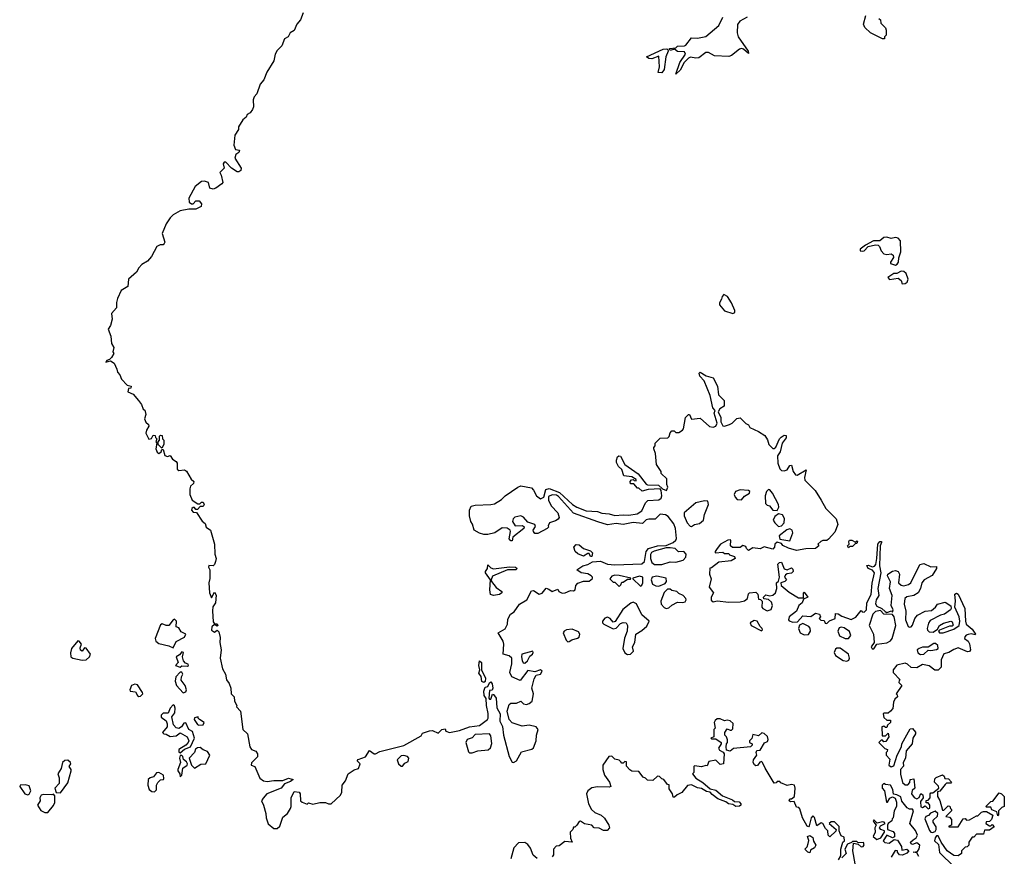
# Model space of a CAD drawing. Extents: x 2219101 to 2444320, y 201258 to 358766.
# Tile 256 of 256: x 2385778 to 2392690, y 236666 to 242536. Entities that reach past the tile are written whole.
import ezdxf

# ---------------------------------------------------------------- set-up
doc = ezdxf.new("R2010")
doc.units = 0

msp = doc.modelspace()

# ---------------------------------------------------------------- linework, layer by layer
at = {"layer": '0CON10XD'}
for points in [[(2387767.5, 242585), (2387750, 242535), (2387722.5, 242505), (2387705, 242460), (2387677, 242443), (2387663.3, 242416.7), (2387637, 242403), (2387617, 242353), (2387585, 242320), (2387571.2, 242295), (2387561.7, 242248.3), (2387512.3, 242167.7), (2387492.5, 242115), (2387466.4, 242083.6), (2387442.5, 242015), (2387423.3, 241995), (2387417, 241973), (2387420, 241925), (2387412.5, 241905), (2387396.4, 241883.6), (2387375, 241870), (2387368.3, 241851.7), (2387345, 241832.5), (2387312.5, 241785), (2387312.5, 241765), (2387287.5, 241725), (2387280, 241655), (2387293.3, 241625), (2387320, 241620), (2387315.6, 241604.4), (2387295, 241590), (2387286.9, 241565), (2387333.5, 241495), (2387330.9, 241479.1), (2387315, 241468.1), (2387305, 241468.5), (2387263.7, 241493.7), (2387225, 241536.2), (2387212.3, 241537.7), (2387206.7, 241525), (2387212.5, 241495), (2387182.5, 241465), (2387192.5, 241445), (2387202.5, 241395), (2387197.5, 241385), (2387155, 241353.3), (2387135, 241347.5), (2387112.5, 241355), (2387103.3, 241393.3), (2387075, 241404), (2387055, 241400), (2387009.2, 241365), (2386963.8, 241283.8), (2386966.4, 241256.4), (2386983.6, 241243.6), (2386996.1, 241243.9), (2387015, 241266.2), (2387036.7, 241265), (2387053.8, 241245), (2387052.5, 241225), (2387015, 241206.7), (2386965, 241206.2), (2386905, 241196.2), (2386855, 241166.2), (2386835, 241146.7), (2386806.2, 241105), (2386776.7, 241035), (2386796.7, 240975), (2386792.5, 240965), (2386785, 240957.5), (2386763.6, 240956.4), (2386740, 240945), (2386702.5, 240875), (2386675, 240842.5), (2386635, 240817.5), (2386613.9, 240796.1), (2386597.5, 240765), (2386542.5, 240715), (2386537.5, 240665), (2386490, 240635), (2386465, 240580), (2386457, 240553), (2386457.5, 240515), (2386422.5, 240475), (2386427.5, 240435), (2386415, 240390), (2386397.5, 240365), (2386416.7, 240315), (2386423, 240263), (2386437.5, 240235), (2386432.5, 240205), (2386437.5, 240195), (2386423, 240167), (2386408.3, 240151.7), (2386390, 240145), (2386383, 240133), (2386415, 240142.5), (2386440, 240125), (2386460, 240085), (2386463, 240063), (2386480, 240045), (2386492.5, 240015), (2386531.7, 239971.7), (2386560, 239965), (2386558.3, 239951.7), (2386541.7, 239948.3), (2386537.5, 239925), (2386575, 239907.5), (2386612, 239865), (2386632.5, 239835), (2386643.9, 239803.9), (2386656.7, 239796.7), (2386662.5, 239765)], [(2391810, 242545), (2391820, 242535), (2391823, 242513), (2391855, 242480), (2391861.7, 242461.7), (2391861.7, 242428.3), (2391850, 242415), (2391848.3, 242401.7), (2391835, 242402.5), (2391750, 242445), (2391711.7, 242481.7), (2391702.5, 242505), (2391717.5, 242565)], [(2390885, 242553.9), (2390833.6, 242526.4), (2390817.3, 242502.7), (2390815.3, 242445), (2390820.4, 242415), (2390892.5, 242315), (2390895, 242300), (2390859.7, 242329.7), (2390845, 242333.1), (2390830.6, 242329.4), (2390775, 242285.8), (2390755, 242278.6), (2390655, 242282.5), (2390612.5, 242305), (2390595, 242305.8), (2390545, 242269.2), (2390525, 242265.8), (2390487.7, 242272.3), (2390473.9, 242266.1), (2390443.6, 242236.4), (2390415, 242183.3), (2390383.3, 242153.3), (2390412.5, 242235), (2390451.2, 242295), (2390445, 242310), (2390395, 242312.5), (2390375, 242330), (2390345, 242320), (2390340, 242335), (2390385, 242340), (2390395, 242350), (2390445, 242352.5), (2390455, 242357.5), (2390495, 242410), (2390535, 242407.5), (2390595, 242418.8), (2390686.2, 242495), (2390713.8, 242555)], [(2390285, 242162.5), (2390260, 242165), (2390270, 242205), (2390265, 242280), (2390215, 242262.5), (2390195, 242263.3), (2390177.5, 242275), (2390295, 242330), (2390321.7, 242331.7), (2390328.3, 242328.3), (2390330, 242315), (2390313.6, 242276.4), (2390303, 242187), (2390285, 242162.5)], [(2391925, 240814.5), (2391938.7, 240821.3), (2391946.2, 240833.8), (2391948.6, 240865), (2391963.1, 240906.9), (2391961.8, 240985), (2391944.2, 241004.2), (2391925, 241007.8), (2391895, 241000.5), (2391865, 241010.8), (2391845, 241007.9), (2391815, 240985.6), (2391772.5, 240985), (2391715, 240953.8), (2391678.8, 240925), (2391677.5, 240915), (2391695, 240911.4), (2391706, 240915), (2391735, 240944.2), (2391785, 240956.2), (2391804.2, 240954.2), (2391814.2, 240944.2), (2391825.8, 240915), (2391845, 240894.3), (2391865, 240888.9), (2391895, 240894.4), (2391909.4, 240885), (2391911.3, 240868.7), (2391891.4, 240835), (2391892, 240825), (2391925, 240814.5)], [(2391973.8, 240683.8), (2391995, 240684.5), (2392007.8, 240695), (2392014.3, 240715), (2392001.4, 240755), (2391985, 240770), (2391965, 240771.9), (2391935, 240756), (2391913.3, 240755), (2391872.7, 240727.3), (2391885, 240713.3), (2391945, 240722.5), (2391966.1, 240706.1), (2391973.8, 240683.8)], [(2390785, 240474.5), (2390797.3, 240482.7), (2390797.8, 240495), (2390775, 240550), (2390745.8, 240595), (2390721.1, 240608.9), (2390708.9, 240595), (2390705.7, 240574.3), (2390691.1, 240548.9), (2390691.5, 240535), (2390725, 240492.5), (2390785, 240474.5)], [(2390625, 239900), (2390582.7, 240002.7), (2390552, 240035), (2390547.5, 240055), (2390555, 240062.5), (2390596.4, 240036.4), (2390645, 240022.5), (2390676.2, 239965), (2390683.9, 239903.9), (2390723.3, 239865), (2390722.5, 239825), (2390693.8, 239806.2), (2390680, 239785), (2390700, 239745), (2390700, 239715), (2390715, 239686.7), (2390726.4, 239683.6), (2390760, 239695), (2390780, 239705), (2390811.7, 239738.3), (2390835, 239742.5), (2390875, 239702.5), (2390893, 239693), (2390902.5, 239675), (2390965, 239647.5), (2391009.6, 239619.5), (2391027.7, 239587.7), (2391037.5, 239555), (2391065, 239527.5), (2391075, 239527.5), (2391085, 239537.5), (2391112, 239595), (2391123.1, 239606.9), (2391145, 239620), (2391157.5, 239617.5), (2391157.9, 239602.1), (2391130, 239565), (2391116.7, 239505), (2391096.7, 239475), (2391101.2, 239425), (2391114.1, 239384.1), (2391125, 239373.3), (2391145, 239370), (2391165, 239377.5), (2391185, 239407.5), (2391195, 239410), (2391206.7, 239365), (2391225, 239342.5), (2391235, 239340), (2391298.3, 239378.3), (2391286.7, 239325), (2391290, 239305), (2391361.7, 239231.7), (2391405, 239164), (2391436.9, 239106.9), (2391510, 239035), (2391522.2, 238995), (2391499.1, 238940.9), (2391455, 238890), (2391445, 238882.5), (2391415, 238882.5), (2391402.5, 238875), (2391380, 238855), (2391387.5, 238845), (2391365, 238826.7), (2391296.1, 238823.9), (2391232, 238812), (2391175, 238827.5), (2391135, 238847.5), (2391125, 238860), (2391095, 238870), (2391080, 238855), (2391077.5, 238835), (2391065, 238820), (2391005, 238837.5), (2390975, 238822.5), (2390925, 238830), (2390895, 238812.5), (2390880, 238825), (2390875, 238840), (2390855, 238847.5), (2390835, 238832.5), (2390781.7, 238831.7), (2390767.5, 238845), (2390770, 238885), (2390765, 238887.5), (2390750, 238885), (2390697.5, 238855), (2390673.3, 238825), (2390660, 238805), (2390660, 238795), (2390715, 238800), (2390725, 238790), (2390755, 238790), (2390761.7, 238781.7), (2390795, 238770), (2390800, 238755), (2390771.7, 238738.3), (2390685, 238730), (2390635, 238690), (2390623, 238687), (2390620, 238645), (2390632.5, 238612.5), (2390617.8, 238555), (2390648.8, 238515), (2390631.9, 238485), (2390632, 238462), (2390645, 238451.4), (2390675, 238457.5), (2390755, 238448.6), (2390835, 238450.8), (2390865, 238458.8), (2390887.5, 238475), (2390893, 238507), (2390900, 238515), (2390945, 238520), (2390960, 238505), (2390965, 238470), (2390978.3, 238468.3), (2390990, 238455), (2390986.7, 238415), (2390994.1, 238404.1), (2391025, 238389.2), (2391052.6, 238397.4), (2391061.8, 238425), (2391055, 238448), (2391035, 238466.7), (2391001.7, 238471.7), (2391000, 238485), (2391015, 238500), (2391043.8, 238493.8), (2391065, 238497.1), (2391084.4, 238515), (2391094, 238545), (2391090, 238585), (2391103.9, 238596.1), (2391112.9, 238625), (2391100, 238715), (2391111.7, 238728.3), (2391125, 238730), (2391143.6, 238683.6), (2391165, 238676.7), (2391195, 238690), (2391205, 238680), (2391206.7, 238665), (2391197, 238653), (2391165, 238647.5), (2391155, 238640), (2391147.5, 238625), (2391160, 238605), (2391150, 238595), (2391120, 238585), (2391122.5, 238565), (2391179.2, 238519.2), (2391245, 238480), (2391280, 238480), (2391280, 238515), (2391285, 238520), (2391310, 238485), (2391280.7, 238469.3), (2391270, 238445), (2391248, 238425), (2391230, 238385), (2391180, 238345), (2391174, 238325), (2391178.9, 238318.9), (2391205, 238308.9), (2391238.3, 238311.7), (2391275, 238352.5), (2391331.7, 238348.3), (2391365, 238372.5), (2391392.5, 238365), (2391400, 238345), (2391390, 238335), (2391401.7, 238321.7), (2391425, 238320), (2391431.7, 238301.7), (2391445, 238300), (2391463, 238317), (2391503.3, 238335), (2391505, 238370), (2391522.5, 238367.5), (2391550.3, 238350.3), (2391615, 238326.7), (2391646.7, 238343.3), (2391685, 238390), (2391691.2, 238381.2), (2391705, 238378.8), (2391722, 238395), (2391725.8, 238445), (2391756.2, 238503.8), (2391762.1, 238582.1), (2391777.8, 238655), (2391765, 238674.3), (2391733.3, 238685), (2391724.1, 238705.9), (2391735, 238708), (2391765, 238697.5), (2391778.3, 238701.7), (2391787.4, 238712.6), (2391796, 238755), (2391802.5, 238855), (2391815, 238875.8), (2391826.7, 238875), (2391828, 238868), (2391818.5, 238845), (2391813.1, 238705), (2391822.7, 238655), (2391802.3, 238545), (2391810, 238495), (2391790, 238465), (2391786.5, 238436.5), (2391795, 238422), (2391830, 238405), (2391853, 238383), (2391865, 238377.5), (2391897.5, 238387.5), (2391905, 238380), (2391910, 238395), (2391895.9, 238425.9), (2391901.9, 238495), (2391883.8, 238545), (2391892, 238592), (2391868.8, 238635), (2391871.2, 238645), (2391905, 238666), (2391925, 238670.8), (2391945, 238663.8), (2391954.2, 238645), (2391948, 238585), (2391965, 238569.2), (2391985, 238564), (2392016.8, 238573.2), (2392034.4, 238585.6), (2392097.3, 238712.7), (2392125, 238720.8), (2392175, 238698), (2392215, 238700), (2392213.3, 238685), (2392183.9, 238636.1), (2392126.7, 238605), (2392110, 238585), (2392101.2, 238545), (2392085.7, 238514.3), (2392055, 238496.2), (2392005, 238486), (2391991.2, 238475), (2391986.7, 238435), (2391998, 238385), (2391995.8, 238325), (2392015, 238277.5), (2392025, 238272.5), (2392035, 238276.7), (2392045, 238287.5), (2392061.4, 238335), (2392081.7, 238358.3), (2392133.5, 238386.5), (2392178.5, 238391.5), (2392205.9, 238414.1), (2392220, 238435), (2392275, 238450), (2392313.8, 238423.8), (2392317.5, 238405), (2392311.2, 238395), (2392269.2, 238365), (2392242.6, 238357.4), (2392170.6, 238319.4), (2392157.8, 238302.2), (2392148.9, 238265), (2392151.5, 238251.5), (2392161.4, 238241.4), (2392190.8, 238239.2), (2392221.2, 238258.8), (2392234.2, 238285), (2392262.5, 238302.5), (2392315, 238316.7), (2392325, 238310), (2392331.7, 238288.3), (2392325, 238280), (2392305, 238280), (2392235, 238252.5), (2392227.5, 238245), (2392233.9, 238233.9), (2392260, 238235), (2392335, 238260), (2392373.6, 238286.4), (2392378.8, 238315), (2392373.3, 238345), (2392342.5, 238415), (2392346.7, 238455), (2392342.5, 238505), (2392355, 238513.3), (2392365.8, 238505.8), (2392412.5, 238405), (2392416.4, 238316.4), (2392423.3, 238295), (2392465, 238260), (2392487.5, 238225), (2392485, 238220), (2392456.2, 238226.2), (2392437.3, 238222.7), (2392422.5, 238217.5), (2392412.5, 238205), (2392410, 238195), (2392436.7, 238175), (2392446.4, 238156.4), (2392452.5, 238115), (2392446.7, 238103.3), (2392430.7, 238100.7), (2392365, 238127.5), (2392335, 238117.5), (2392300, 238095), (2392265, 238087.5), (2392246.7, 238045), (2392247, 237993), (2392225, 237972.5), (2392203, 237973), (2392161.7, 238001.7), (2392115, 238012.5), (2392075, 237987.5), (2392035, 237990), (2392010, 238015), (2391995, 238020), (2391935, 238006.7), (2391910, 237975), (2391910, 237955), (2391960, 237905), (2391951.7, 237898.3), (2391950, 237885), (2391970, 237865), (2391930, 237805), (2391938.3, 237798.3), (2391940, 237785), (2391921.7, 237768.3), (2391912.5, 237747.5), (2391907.5, 237702.5), (2391890, 237685), (2391875, 237670), (2391845, 237670), (2391840, 237665), (2391845, 237640), (2391865, 237620), (2391890, 237620), (2391890, 237605), (2391870, 237585), (2391865, 237570), (2391855, 237570), (2391845, 237580), (2391830, 237575), (2391831.7, 237511.7), (2391855, 237510), (2391875, 237530), (2391880, 237505), (2391858.3, 237471.7), (2391845, 237470), (2391835, 237480), (2391825, 237480), (2391810, 237465), (2391851.7, 237421.7), (2391870, 237415), (2391868.3, 237401.7), (2391860, 237395), (2391860, 237375), (2391887, 237347), (2391880, 237305), (2391895, 237292.5), (2391915, 237300), (2391938.8, 237375), (2391967.5, 237435), (2391970, 237455), (2392030, 237560), (2392045, 237562.5), (2392066.1, 237536.1), (2392067.5, 237525), (2392046.7, 237495), (2392042.5, 237455), (2392001.2, 237405), (2391996, 237355), (2391978.8, 237325), (2391981.7, 237298.3), (2391961.2, 237275), (2391961.7, 237241.7), (2391974.2, 237184.2), (2391995, 237166.2), (2392013.3, 237166.7), (2392027, 237183), (2392030, 237205), (2392055, 237210), (2392062.5, 237145), (2392042.5, 237127.5), (2392038, 237105), (2392057.3, 237077.3), (2392075, 237070), (2392092.5, 237077.5), (2392103, 237107), (2392118.3, 237098.3), (2392120, 237075), (2392100.7, 237049.3), (2392103.6, 237013.6), (2392115, 237007.5), (2392135, 237020), (2392155, 237000), (2392167, 237003), (2392167.5, 237025), (2392155, 237040), (2392141.7, 237041.7), (2392141.7, 237058.3), (2392155, 237060), (2392170, 237075), (2392170, 237105), (2392175, 237110), (2392188.3, 237111.7), (2392230, 237145), (2392228.3, 237158.3), (2392200, 237185), (2392201.7, 237208.3), (2392211.7, 237218.3), (2392257, 237237), (2392268.3, 237228.3), (2392271.7, 237211.7), (2392298.3, 237208.3), (2392320, 237185), (2392315, 237180), (2392285, 237180), (2392275, 237170)], [(2386662.5, 239765), (2386653.3, 239735), (2386662.7, 239712.7), (2386682.5, 239695), (2386683.3, 239685), (2386666.7, 239655), (2386663.3, 239635), (2386685, 239593.3), (2386703, 239597), (2386715, 239620), (2386728.3, 239618.3), (2386730, 239605), (2386740, 239595), (2386732.5, 239575), (2386740, 239565), (2386734.3, 239525), (2386741.7, 239501.7), (2386755, 239493.3), (2386770, 239505), (2386775, 239520), (2386785, 239520), (2386797.3, 239477.3), (2386815, 239470.8), (2386835, 239478.8), (2386851.4, 239451.4), (2386876.2, 239435), (2386882, 239425), (2386882.7, 239382.7), (2386895, 239374), (2386935, 239377.5), (2386949.3, 239369.3), (2386981.2, 239311.2), (2387000, 239295), (2386998.3, 239281.7), (2386977, 239263), (2386971.2, 239245), (2386972.5, 239205), (2386987.5, 239165), (2387028.3, 239138.3), (2387041.7, 239138.3), (2387055, 239150), (2387065, 239150), (2387072.5, 239135), (2387065, 239120), (2387045, 239120), (2387025, 239100), (2387015, 239100), (2387005, 239112.5), (2386995, 239113.8), (2386985, 239106.7), (2386984.4, 239095), (2386995, 239080), (2387018.3, 239078.3), (2387058.3, 239018.3), (2387080.7, 239000.7), (2387087.5, 238975), (2387117.5, 238955), (2387144, 238855), (2387147.5, 238785), (2387156.2, 238755), (2387152.5, 238735), (2387146, 238714), (2387136.1, 238703.9), (2387105, 238706.7), (2387102.5, 238695), (2387112.5, 238675), (2387113.3, 238615), (2387106.2, 238585), (2387110, 238515), (2387125, 238480), (2387145, 238520), (2387157.3, 238497.3), (2387152.5, 238445), (2387133, 238417), (2387131.7, 238388.3), (2387135, 238310), (2387145, 238297.5), (2387165, 238296.7), (2387167.5, 238285), (2387165, 238280), (2387145, 238292.5), (2387126.7, 238275), (2387123.6, 238253.6), (2387145, 238237.5), (2387165, 238252.5), (2387175, 238240), (2387185, 238200), (2387183.1, 238165), (2387192.9, 238115), (2387186.1, 238056.1), (2387201.2, 237981.2), (2387223.3, 237945), (2387230, 237905), (2387247.7, 237877.7), (2387258.8, 237845), (2387262.5, 237805), (2387282.5, 237785), (2387286.7, 237755), (2387302.5, 237725), (2387300, 237715), (2387327.5, 237685), (2387343.8, 237555), (2387377.5, 237525), (2387393.3, 237433.3), (2387405, 237416), (2387435, 237403.3), (2387446.7, 237385), (2387446.1, 237363.9), (2387405, 237322.5), (2387402.5, 237305), (2387427.5, 237295), (2387462.5, 237215), (2387490, 237195), (2387515, 237191.2), (2387561.4, 237198.5), (2387625, 237196.9), (2387665, 237214.2), (2387696.7, 237205), (2387679.6, 237190.5), (2387636.4, 237173.6), (2387612.5, 237145), (2387513.3, 237105), (2387487, 237073), (2387474, 237055), (2387490, 237025), (2387506.1, 236966.1), (2387507.5, 236935), (2387523, 236893), (2387561.7, 236861.7), (2387585, 236860), (2387603.3, 236876.7), (2387625, 236940), (2387657.5, 236965), (2387677.7, 237002.3), (2387683.6, 237016.4), (2387682.5, 237075), (2387705, 237120), (2387740, 237115), (2387747.5, 237105), (2387750, 237055), (2387760, 237045), (2387795, 237032.5), (2387805, 237040), (2387835, 237032.5), (2387885, 237043.3), (2387925, 237043.3), (2387945, 237033.3), (2387965, 237033.3), (2388030, 237095), (2388038, 237115), (2388042, 237165), (2388064.2, 237195.8), (2388083.3, 237245), (2388125, 237272.5), (2388157, 237283), (2388167.5, 237315), (2388147.5, 237335), (2388153.8, 237345), (2388205.6, 237364.4), (2388232.5, 237407.5), (2388265, 237386), (2388275, 237385.8), (2388305, 237400.6), (2388475, 237443.1), (2388595, 237510), (2388605, 237530), (2388655, 237546.7), (2388675, 237547.5), (2388715, 237530), (2388740, 237555), (2388765, 237560), (2388770, 237545), (2388795, 237533.8), (2388865, 237548.8), (2388935, 237574.3), (2389005, 237583.5), (2389062, 237625), (2389067.3, 237635), (2389067.1, 237667.1), (2389054, 237724), (2389052.7, 237772.7), (2389039.5, 237795), (2389036.4, 237825), (2389045, 237853.8), (2389065, 237857.5), (2389075.8, 237884.2), (2389085, 237890), (2389095.3, 237875), (2389098.5, 237845), (2389095, 237832.5), (2389075, 237830), (2389070, 237775), (2389075, 237767.5), (2389085, 237767.5), (2389097, 237803), (2389105, 237802), (2389123.6, 237775), (2389127.9, 237707.9), (2389150.9, 237665), (2389147.9, 237615), (2389167.3, 237577.3), (2389174.1, 237515), (2389212.9, 237365), (2389235, 237327.3), (2389245, 237323.1), (2389264.7, 237335.3), (2389300, 237400), (2389373.1, 237416.9), (2389385, 237428), (2389403.6, 237475), (2389405.4, 237515), (2389416.7, 237555), (2389403.3, 237575), (2389355, 237587.1), (2389305, 237579.6), (2389235, 237601.2), (2389214.7, 237625), (2389199.1, 237685), (2389215, 237731.2), (2389225, 237741.4), (2389265, 237740.5), (2389295, 237754), (2389315.4, 237735.4), (2389335, 237730), (2389355, 237736.9), (2389376, 237755), (2389385.8, 237805), (2389372.2, 237845), (2389389.6, 237910.5), (2389403.6, 237936.4), (2389435, 237943.8), (2389445.8, 237965), (2389435, 237974), (2389395, 237960), (2389345, 237970), (2389291.7, 237898.3), (2389232.5, 237925), (2389217.5, 237955), (2389233, 238017), (2389233.3, 238055), (2389215, 238073.3), (2389172.5, 238085), (2389177.5, 238155), (2389172.5, 238175), (2389137.5, 238235), (2389185, 238262.5), (2389201.4, 238295), (2389205, 238330), (2389224.3, 238365), (2389248.8, 238381.2), (2389285.4, 238434.7), (2389338.1, 238465), (2389371.7, 238528.3), (2389385, 238530), (2389425, 238504.3), (2389445, 238512), (2389473.8, 238546.2), (2389491.2, 238541.2), (2389515, 238524.2), (2389555, 238540), (2389562.5, 238525), (2389585, 238512.2), (2389606.3, 238513.7), (2389645, 238530), (2389665, 238527.5), (2389676.7, 238535), (2389683, 238567), (2389695, 238582.5), (2389735, 238597.5), (2389775, 238597.5), (2389800, 238615), (2389800, 238625), (2389790, 238635), (2389767, 238647), (2389720, 238655), (2389690, 238675), (2389730, 238705), (2389765, 238712.5), (2389798.3, 238731.7), (2389855, 238737.5), (2389905, 238716.7), (2389955, 238710), (2390145, 238718.6), (2390165, 238733.3), (2390175.5, 238805), (2390192.5, 238825), (2390255, 238843.3), (2390315, 238847.5), (2390365, 238868.5), (2390384.4, 238885), (2390389.4, 238895), (2390381.9, 238965), (2390369.4, 238999.4), (2390331.2, 239051.2), (2390312.5, 239062.5), (2390274.4, 239065.6), (2390237.7, 239032.3), (2390195, 239032), (2390175, 239025.7), (2390150, 239000), (2390085, 239009.2), (2390015, 238993.3), (2389965, 239002.2), (2389905, 238992), (2389836.1, 239013.9), (2389665, 239073.1), (2389560.2, 239190.2), (2389545, 239199.1), (2389515, 239202.5), (2389490.4, 239189.5), (2389490.9, 239165), (2389508, 239125), (2389556.6, 239076.6), (2389566, 239044), (2389558.6, 239031.4), (2389539.7, 239020.3), (2389496.7, 239005), (2389487.5, 238985), (2389490, 238975), (2389480, 238965), (2389415, 238930), (2389395, 238930), (2389383.8, 238943.8), (2389382.5, 238955), (2389399.3, 238980.7), (2389393.3, 238995), (2389345, 239011.2), (2389315.3, 239045.3), (2389295, 239055.4), (2389254.4, 239045), (2389241.8, 239035), (2389236.9, 239015), (2389255, 238983.8), (2389308, 238988), (2389318.8, 238978.8), (2389316.7, 238965), (2389240, 238905), (2389235, 238880), (2389225, 238880), (2389213, 238893), (2389224, 238945), (2389220, 238955), (2389199.6, 238969.5), (2389165, 238970), (2389114, 238936), (2389065, 238923.5), (2389035, 238922.9), (2389005, 238932.8), (2388968.8, 238955), (2388956.2, 238996.2), (2388944.7, 239015), (2388934.7, 239055.3), (2388934.7, 239095.3), (2388948, 239122), (2388975, 239130.9), (2389085, 239133.9), (2389110.3, 239139.7), (2389160.7, 239169.3), (2389184.7, 239195.3), (2389275, 239257.1), (2389295, 239264.4), (2389371.1, 239251.1), (2389385.5, 239235.5), (2389405.5, 239195), (2389435, 239173.8), (2389456.7, 239185), (2389470.8, 239239.2), (2389495, 239245.8), (2389567.6, 239217.6), (2389658.8, 239135), (2389690, 239115), (2389755, 239090.8), (2389835, 239086), (2389865, 239074.4), (2389915, 239070), (2389955, 239056.2), (2390015, 239062), (2390055, 239058.8), (2390111.7, 239068.3), (2390145, 239090), (2390170, 239145), (2390187, 239163), (2390264, 239166), (2390281.2, 239178.8), (2390285.5, 239194.5), (2390282, 239232), (2390273.6, 239243.6), (2390190.4, 239239.6), (2390148.3, 239228.3), (2390125, 239250), (2390115, 239250), (2390088.3, 239278.3), (2390065, 239280), (2390062.5, 239295), (2390071.7, 239308.3), (2390085, 239310), (2390091.7, 239301.7), (2390105, 239300), (2390105, 239310), (2390075, 239327.5), (2390020, 239335), (2390005, 239380), (2389981.7, 239401.7), (2389968.3, 239428.3), (2389966.7, 239445), (2389975, 239470), (2389983.3, 239476.7), (2389995, 239473.8), (2390026.2, 239416.2), (2390118.6, 239348.6), (2390175, 239276.7), (2390185, 239272), (2390261.2, 239271.2), (2390290, 239245), (2390318.3, 239231.7), (2390327.5, 239255), (2390320, 239275), (2390320, 239315), (2390281.7, 239351.7), (2390280, 239365), (2390247.5, 239415), (2390241.7, 239491.7), (2390230, 239525), (2390230, 239535), (2390240, 239545), (2390240, 239565), (2390275, 239600), (2390328.3, 239601.7), (2390338.3, 239611.7), (2390343, 239637), (2390355, 239652.5), (2390371.7, 239651.7), (2390385, 239640), (2390405, 239640), (2390430, 239655), (2390437.5, 239665), (2390452.5, 239745), (2390473, 239767), (2390480, 239765), (2390495, 239732.5), (2390555, 239740), (2390621.1, 239681.1), (2390645, 239676), (2390665, 239683.3), (2390673.8, 239705), (2390653.3, 239775), (2390660, 239795), (2390643, 239813), (2390625, 239900)], [(2386775, 239530), (2386750, 239555), (2386750, 239575), (2386760, 239585), (2386760, 239615), (2386765, 239620), (2386778.3, 239618.3), (2386780, 239595), (2386790, 239585), (2386790, 239555), (2386775, 239530)], [(2390845, 239167.5), (2390865, 239192.5), (2390900, 239215), (2390902.5, 239225), (2390895, 239232.5), (2390835, 239238), (2390802.5, 239225), (2390792.5, 239205), (2390800, 239185), (2390815, 239170), (2390845, 239167.5)], [(2391095, 239091.2), (2391107.1, 239115), (2391104.3, 239134.3), (2391063.1, 239215), (2391045, 239236.2), (2391035, 239238.8), (2391020.8, 239225), (2391011.4, 239195), (2391012.3, 239142.3), (2391025, 239130), (2391042.5, 239125), (2391065.6, 239095.6), (2391095, 239091.2)], [(2390495, 238981.1), (2390515, 238993.5), (2390550, 239000), (2390578.1, 239025), (2390585.8, 239065), (2390612.5, 239135), (2390608.3, 239158.3), (2390585, 239160), (2390523.9, 239146.1), (2390442.9, 239075), (2390442.5, 239055), (2390462.9, 239005), (2390485, 238981.8), (2390495, 238981.1)], [(2391105, 238981.2), (2391125, 238983.8), (2391143.8, 239005), (2391146.4, 239036.4), (2391132, 239062), (2391105, 239070), (2391078.7, 239051.3), (2391068, 239025), (2391078.8, 239005), (2391105, 238981.2)], [(2391185, 238880), (2391204.4, 238935), (2391200, 238955), (2391185, 238963.6), (2391162.9, 238957.1), (2391110, 238915), (2391115, 238890), (2391185, 238880)], [(2389795, 238770), (2389785, 238770), (2389775, 238790), (2389765, 238790), (2389735, 238772.5), (2389695, 238787.5), (2389677.5, 238805), (2389666.7, 238835), (2389685, 238853.8), (2389705, 238852.5), (2389735, 238826), (2389785, 238810), (2389800, 238795), (2389795, 238770)], [(2390235, 238713.3), (2390285, 238714.4), (2390345, 238732.5), (2390385, 238730.8), (2390435, 238744.2), (2390453.8, 238765), (2390455.8, 238785.8), (2390440, 238805), (2390403, 238803), (2390380, 238825), (2390345, 238830), (2390315, 238830), (2390232.1, 238807.9), (2390213, 238797), (2390205.3, 238784.7), (2390206, 238756), (2390215, 238728), (2390235, 238713.3)], [(2391595, 238830), (2391590, 238845), (2391600, 238855), (2391597.5, 238875), (2391603.3, 238885), (2391620, 238885), (2391645, 238870), (2391655, 238880), (2391660, 238875), (2391655, 238860), (2391645, 238860), (2391625, 238840), (2391605, 238840), (2391595, 238830)], [(2389105, 238496.7), (2389083.6, 238503.6), (2389077.5, 238535), (2389083.8, 238605), (2389047.5, 238655), (2389047.5, 238665), (2389061.2, 238685), (2389065, 238710), (2389085, 238690), (2389105, 238683.8), (2389216.4, 238696.4), (2389257.5, 238695), (2389270, 238685), (2389260, 238675), (2389203, 238677), (2389097.5, 238632.5), (2389087.5, 238605), (2389090, 238595), (2389123, 238553), (2389162.5, 238525), (2389163.3, 238515), (2389145, 238503.1), (2389105, 238496.7)], [(2389985, 238560), (2389998.3, 238571.7), (2390005, 238590), (2390015, 238590), (2390045, 238610), (2390065, 238610), (2390068.3, 238618.3), (2389985, 238636.2), (2389955, 238638.8), (2389935, 238632.5), (2389921.7, 238611.7), (2389945, 238590), (2389955, 238590), (2389985, 238560)], [(2390135, 238562.5), (2390145, 238567.5), (2390153.3, 238585), (2390152.5, 238625), (2390129.3, 238630.7), (2390081.7, 238618.3), (2390081.7, 238611.7), (2390135, 238562.5)], [(2390265, 238562.5), (2390310, 238580), (2390317.5, 238595), (2390316.4, 238616.4), (2390250.4, 238630.5), (2390216.7, 238625), (2390211.4, 238605), (2390220, 238575), (2390243.6, 238563.6), (2390265, 238562.5)], [(2390315, 238405.6), (2390335, 238410), (2390355, 238428.8), (2390395, 238450), (2390434.2, 238445.8), (2390448.3, 238451.7), (2390456.2, 238465), (2390453.8, 238475), (2390436.4, 238496.4), (2390405, 238510), (2390390, 238525), (2390355, 238530), (2390345, 238540), (2390325, 238540), (2390303, 238517), (2390278, 238455), (2390282, 238435), (2390300.9, 238410.9), (2390315, 238405.6)], [(2390045, 238081.8), (2390065, 238083.8), (2390087.1, 238105), (2390080, 238135), (2390096.2, 238165), (2390103.3, 238225), (2390145, 238249.4), (2390179.8, 238280.2), (2390196.7, 238315), (2390145, 238361.2), (2390107.8, 238437.8), (2390085, 238448), (2390067.9, 238442.1), (2390012.4, 238397.6), (2389957.5, 238312.5), (2389945, 238308.8), (2389922.5, 238335), (2389905, 238343.5), (2389885, 238336.5), (2389869.4, 238315), (2389869.2, 238305), (2389878.8, 238295), (2389945, 238262.9), (2389965, 238267.5), (2389995, 238300), (2390015, 238306), (2390035, 238303.8), (2390045.6, 238285), (2390043.3, 238245), (2390024.2, 238195.8), (2390011.2, 238125), (2390025, 238093.3), (2390045, 238081.8)], [(2391775, 238120.8), (2391795.9, 238154.1), (2391865, 238163.5), (2391891.7, 238178.3), (2391903.3, 238195), (2391927.5, 238285), (2391915.7, 238345.7), (2391905, 238363.3), (2391845, 238364.2), (2391821.7, 238391.7), (2391785, 238383.1), (2391766, 238364), (2391741.1, 238285), (2391770.5, 238225), (2391776.7, 238165), (2391756, 238135), (2391762.1, 238122.1), (2391775, 238120.8)], [(2386855, 238127.5), (2386875, 238174), (2386935, 238204), (2386943.8, 238223.8), (2386911.8, 238241.8), (2386895, 238268.8), (2386876.7, 238276.7), (2386878.6, 238315), (2386865, 238329.2), (2386853.8, 238325), (2386825, 238286), (2386805, 238285.8), (2386777.6, 238297.6), (2386765, 238290.6), (2386729.4, 238195), (2386734.4, 238175), (2386755, 238158.1), (2386825, 238142.2), (2386855, 238127.5)], [(2390985, 238247.5), (2390992.5, 238255), (2390990, 238265), (2390975, 238277.5), (2390955, 238316.7), (2390935, 238321.2), (2390906.7, 238305), (2390913.8, 238285), (2390985, 238247.5)], [(2391285, 238220), (2391315, 238222.2), (2391330, 238245), (2391327.3, 238267.3), (2391318.6, 238278.6), (2391275, 238298.8), (2391251.7, 238288.3), (2391244.5, 238265), (2391255.7, 238235), (2391285, 238220)], [(2391573.6, 238193.6), (2391595, 238194.4), (2391613.3, 238215), (2391602.6, 238242.6), (2391565, 238270), (2391545, 238274), (2391530.8, 238269.2), (2391522, 238245), (2391532.3, 238212.3), (2391573.6, 238193.6)], [(2389625, 238171.2), (2389635, 238172.5), (2389654.4, 238185.6), (2389694.4, 238195.6), (2389705.7, 238204.3), (2389709.2, 238225), (2389700, 238240), (2389655, 238258.9), (2389617.5, 238255), (2389600, 238245), (2389593.8, 238235), (2389615, 238182.5), (2389625, 238171.2)], [(2386215, 238042.9), (2386245, 238044.2), (2386268.1, 238065), (2386274.2, 238085), (2386245, 238127.1), (2386232.3, 238127.7), (2386215.9, 238104.1), (2386205, 238111.2), (2386201.4, 238128.6), (2386212.5, 238155), (2386195.6, 238175.6), (2386185, 238178.6), (2386140.8, 238125), (2386134.2, 238094.2), (2386136.1, 238066.1), (2386150, 238055), (2386215, 238042.9)], [(2392100.7, 238080.7), (2392125, 238083.8), (2392155, 238112.5), (2392175, 238109.2), (2392215, 238115.8), (2392226.2, 238125), (2392224, 238145), (2392207.9, 238157.9), (2392195, 238160), (2392155, 238133.3), (2392115, 238134.3), (2392092.5, 238125), (2392077.5, 238115), (2392083.6, 238093.6), (2392100.7, 238080.7)], [(2386905, 237993.3), (2386916.7, 238003.3), (2386955, 238000), (2386962.5, 238005), (2386960, 238015), (2386941.2, 238021.2), (2386926.4, 238036.4), (2386921.2, 238065), (2386926.7, 238095), (2386915, 238100), (2386899.7, 238080.3), (2386876.7, 238065), (2386890, 238025), (2386872.5, 238005), (2386905, 237993.3)], [(2389325, 238020), (2389343.6, 238036.4), (2389358.8, 238071.2), (2389376.7, 238085), (2389382.5, 238095), (2389380, 238105), (2389303.8, 238085), (2389300, 238065), (2389305, 238040), (2389313.3, 238023.3), (2389325, 238020)], [(2391585, 238034.5), (2391597.9, 238042.1), (2391604, 238055), (2391595, 238083.3), (2391536.7, 238126.7), (2391515, 238125.6), (2391505, 238118.6), (2391495.4, 238095), (2391504.5, 238074.5), (2391559.4, 238039.4), (2391585, 238034.5)], [(2389035, 237885.6), (2389021.9, 237891.9), (2389016.8, 237926.8), (2389000.3, 237950.3), (2389007.5, 237975), (2389001.1, 238005), (2389005, 238036.7), (2389018.6, 238025), (2389018.8, 237975), (2389046.6, 237916.6), (2389045, 237893.3), (2389035, 237885.6)], [(2386925, 237812.5), (2386945, 237820), (2386948.8, 237835), (2386940, 237865), (2386912.2, 237902.2), (2386912.5, 237925), (2386922, 237945), (2386915, 237958.8), (2386905, 237958.8), (2386873.8, 237925), (2386868.6, 237895), (2386878.8, 237865), (2386925, 237812.5)], [(2386615, 237786.7), (2386625, 237790), (2386641.2, 237805), (2386640, 237815), (2386605, 237870), (2386585, 237874), (2386563.3, 237865), (2386550, 237835), (2386553.3, 237825), (2386590.7, 237820.7), (2386605, 237793.3), (2386615, 237786.7)], [(2386905, 237392.5), (2386935, 237417.5), (2386977.1, 237432.9), (2387005.7, 237495), (2386990.9, 237540.9), (2386964.5, 237554.5), (2386945, 237601.2), (2386929.6, 237600.5), (2386913.3, 237575), (2386895, 237562.5), (2386876.4, 237566.4), (2386857.5, 237587.5), (2386846.7, 237645), (2386867.5, 237672.5), (2386870, 237705), (2386865, 237722.5), (2386855, 237727.5), (2386834.2, 237705.8), (2386818.8, 237671.2), (2386785, 237670), (2386771.2, 237655), (2386771.2, 237641.2), (2386805.9, 237615.9), (2386813.3, 237595), (2386812.5, 237575), (2386780, 237535), (2386790, 237525), (2386805, 237523.3), (2386835, 237506.7), (2386875, 237511.2), (2386905, 237532.5), (2386953.3, 237505), (2386964.2, 237475), (2386960.8, 237465), (2386945, 237446.2), (2386894.4, 237415.6), (2386895, 237397.5), (2386905, 237392.5)], [(2387035, 237586.2), (2387065, 237587.5), (2387072.5, 237605), (2387040, 237625), (2387030, 237635), (2387030, 237645), (2387003.6, 237636.4), (2387002.5, 237625), (2387025, 237591.2), (2387035, 237586.2)], [(2391525, 236640), (2391541.7, 236668.3), (2391542.5, 236715), (2391557.5, 236765), (2391567.5, 236775), (2391565, 236800), (2391545, 236810), (2391537.5, 236825), (2391530, 236845), (2391530, 236875), (2391497, 236907), (2391475, 236907.5), (2391460, 236895), (2391510, 236855), (2391508.3, 236841.7), (2391465, 236802.5), (2391453, 236813), (2391450, 236845), (2391435, 236860), (2391416.4, 236896.4), (2391405, 236900), (2391375, 236880), (2391357, 236937), (2391345, 236950), (2391333.6, 236936.4), (2391320.7, 236879.3), (2391315, 236872.5), (2391305, 236877.5), (2391272.5, 236935), (2391255, 237000), (2391248.3, 237008.3), (2391231.7, 237011.7), (2391215, 237050), (2391188.3, 237048.3), (2391180, 237055), (2391185, 237070), (2391195, 237070), (2391217.5, 237085), (2391222.5, 237145), (2391217.5, 237165), (2391195, 237170), (2391165, 237162.5), (2391121.7, 237181.7), (2391115, 237190), (2391095, 237190), (2391088.3, 237181.7), (2391075, 237180), (2391010, 237285), (2390992.5, 237325), (2390985, 237330), (2390973, 237327), (2390957, 237303), (2390945, 237300), (2390937, 237307), (2390927.5, 237325), (2390928.3, 237341.7), (2390952.5, 237375), (2390947.5, 237395), (2390951.7, 237408.3), (2390975, 237410), (2391007, 237463), (2391027.7, 237472.3), (2391033.3, 237485), (2391027.3, 237507.3), (2391005, 237527.5), (2390988.3, 237531.7), (2390965, 237510), (2390925, 237520), (2390918.3, 237491.7), (2390900, 237475), (2390900, 237465), (2390920, 237455), (2390920, 237445), (2390907, 237433), (2390788.3, 237421.7), (2390765, 237402.5), (2390740.7, 237410.7), (2390737, 237433), (2390740, 237455), (2390747.5, 237465), (2390747, 237483), (2390740, 237505), (2390727.5, 237515), (2390727.5, 237535), (2390745, 237560), (2390765, 237550), (2390775, 237550), (2390785, 237560), (2390787, 237597), (2390765.9, 237615.9), (2390745, 237621.2), (2390725, 237617.5), (2390695, 237630), (2390675, 237630), (2390660.7, 237619.3), (2390652.5, 237605), (2390660, 237565), (2390650, 237555), (2390650, 237505), (2390630, 237495), (2390635, 237490), (2390665, 237490), (2390702.5, 237465), (2390702.5, 237455), (2390683.8, 237425), (2390690.4, 237410.5), (2390716.7, 237396.7), (2390723.3, 237385), (2390717.5, 237315), (2390695, 237310), (2390665, 237340), (2390615, 237330), (2390605, 237300), (2390595, 237302.5), (2390565, 237292.5), (2390515, 237300), (2390510, 237295), (2390510, 237255), (2390500, 237245), (2390523.8, 237215), (2390574.2, 237184.2), (2390625, 237138.8), (2390665, 237128.8), (2390710.6, 237090.6), (2390782, 237062), (2390795, 237050), (2390827.6, 237047.6), (2390840, 237035), (2390840, 237025), (2390831.9, 237018.1), (2390805.7, 237015.7), (2390785, 237030), (2390753.1, 237033.1), (2390735, 237048), (2390679.1, 237069.1), (2390638.6, 237098.6), (2390626.1, 237116.1), (2390600.4, 237120.5), (2390565, 237142.5), (2390535, 237146.2), (2390493.8, 237166.2), (2390465, 237162.5), (2390426.4, 237113.6), (2390393, 237097), (2390375, 237080), (2390365, 237080), (2390360, 237105), (2390338.3, 237138.3), (2390338.3, 237168.3), (2390325, 237170), (2390300, 237205), (2390285, 237210), (2390270, 237225), (2390255, 237227.5), (2390221.7, 237198.3), (2390185, 237200), (2390170, 237215), (2390155, 237220), (2390125, 237260), (2390075, 237262.5), (2390061.7, 237271.7), (2390038.3, 237298.3), (2390038.3, 237328.3), (2390025, 237330), (2390015, 237320), (2390005, 237320), (2389998.3, 237328.3), (2389985, 237340), (2389955, 237347.5), (2389935, 237367.5), (2389912.5, 237365), (2389872.5, 237305), (2389872.5, 237275), (2389882.5, 237235), (2389917.5, 237185), (2389927.5, 237155), (2389915, 237150), (2389835, 237153.8), (2389795, 237146.2), (2389766.7, 237125), (2389757.5, 237105), (2389771.2, 237035), (2389790.8, 236995), (2389815, 236972.5), (2389858.8, 236955), (2389882.3, 236932.3), (2389913.3, 236885), (2389917.5, 236865), (2389902.5, 236847.5), (2389875, 236846.7), (2389845, 236864), (2389810, 236865), (2389793.6, 236883.6), (2389743, 236893), (2389715, 236912.5), (2389705, 236910), (2389690, 236885), (2389675, 236870), (2389665, 236870), (2389660, 236855), (2389641.2, 236835), (2389643.8, 236793.8), (2389656.1, 236763.9), (2389605, 236770), (2389565, 236740), (2389544, 236736), (2389526.2, 236715), (2389526, 236675), (2389515, 236662)], [(2388955, 237392), (2388995, 237406.7), (2389067, 237413), (2389083, 237427), (2389093.3, 237456.7), (2389085, 237510), (2389075, 237526.2), (2388975, 237520), (2388955, 237497.5), (2388920, 237485), (2388910, 237465), (2388928.3, 237398.3), (2388935, 237392), (2388955, 237392)], [(2387005, 237284.4), (2387048.5, 237311.5), (2387085.4, 237314.6), (2387111.9, 237375), (2387095, 237402), (2387065, 237413.3), (2387045, 237428.8), (2387025, 237426.7), (2387012.3, 237417.7), (2387005, 237393.3), (2386966.2, 237355), (2386984, 237305), (2387005, 237284.4)], [(2386065, 237112.2), (2386115, 237180.6), (2386139.6, 237265), (2386140, 237275), (2386126, 237295), (2386136, 237315), (2386133.8, 237325), (2386115, 237339.4), (2386095, 237338.5), (2386077.8, 237325), (2386068.1, 237281.9), (2386046.2, 237245), (2386055.5, 237215.5), (2386053.7, 237176.3), (2386024, 237145), (2386033.6, 237113.6), (2386065, 237112.2)], [(2386905, 237223.8), (2386915.8, 237235), (2386923.3, 237285), (2386953.8, 237305), (2386956.7, 237315), (2386949.2, 237329.2), (2386927.5, 237345), (2386923.3, 237365), (2386915, 237373.3), (2386905, 237372.5), (2386898.8, 237355), (2386906.2, 237325), (2386888, 237275), (2386888, 237265), (2386902.5, 237245), (2386905, 237223.8)], [(2388465, 237297.5), (2388480.7, 237319.3), (2388505, 237330), (2388510, 237355), (2388500, 237365), (2388473.6, 237373.6), (2388455, 237370), (2388427, 237343), (2388437.5, 237315), (2388455, 237297.5), (2388465, 237297.5)], [(2386725, 237118), (2386737.3, 237132.7), (2386738.6, 237165), (2386746.8, 237183.2), (2386765, 237202.5), (2386786, 237204), (2386789.3, 237210.7), (2386786.7, 237235), (2386755, 237254.2), (2386738, 237252), (2386716.6, 237223.4), (2386693.2, 237216.8), (2386680, 237205), (2386676.9, 237165), (2386685.6, 237135), (2386705, 237120), (2386725, 237118)], [(2392088.8, 236665), (2392075, 236690), (2392050, 236695), (2392079.6, 236700.5), (2392091.7, 236718.3), (2392096.9, 236745), (2392075, 236760.8), (2392045, 236748), (2392035, 236753.3), (2392031.2, 236765), (2392049.1, 236780.9), (2392071.2, 236795), (2392080, 236815), (2392066.4, 236846.4), (2392026.7, 236895), (2392052.5, 236985), (2392045, 236996.2), (2392025, 236997.5), (2392007, 237007), (2391971.7, 237051.7), (2391963, 237083), (2391935, 237097.5), (2391911.7, 237101.7), (2391907.5, 237135), (2391890, 237165), (2391855, 237170), (2391845, 237177.5), (2391832.5, 237165), (2391832.5, 237145), (2391850, 237125), (2391862.5, 237045), (2391870, 237045), (2391887, 237073), (2391905, 237082.5), (2391923, 237073), (2391933.3, 237045), (2391933.3, 237015), (2391916.2, 236985), (2391910, 236935), (2391901.7, 236928.3), (2391900, 236915), (2391873.8, 236896.2), (2391868.8, 236885), (2391870, 236855), (2391910, 236840), (2391919.2, 236825), (2391918.3, 236801.7), (2391905, 236796), (2391866.2, 236813.8), (2391838.8, 236775), (2391852, 236762), (2391881.7, 236758.3), (2391916.7, 236783.3), (2391939.6, 236779.5), (2391967.5, 236735), (2391970, 236710), (2392005.8, 236715.8), (2392020, 236705), (2392005, 236688.8), (2391975, 236673.3), (2391955, 236676.7), (2391940, 236695), (2391940, 236705), (2391923.9, 236706.1), (2391895, 236660)], [(2392275, 237170), (2392238.3, 237121.7), (2392221.7, 237118.3), (2392220, 237085), (2392237, 237057), (2392255, 236990), (2392265, 236990), (2392295, 237020), (2392308.3, 237018.3), (2392311.7, 237001.7), (2392320, 236995), (2392320, 236985), (2392280, 236945), (2392305, 236940), (2392320, 236925), (2392320, 236885), (2392301.7, 236878.3), (2392301.7, 236871.7), (2392367, 236873), (2392401.7, 236928.3), (2392415, 236930), (2392425, 236920), (2392445, 236922.5), (2392495, 236950), (2392505, 236950), (2392530, 236975), (2392545, 236980), (2392565, 236980), (2392610, 236955), (2392600, 236925), (2392585, 236910), (2392561.7, 236908.3), (2392560, 236895), (2392585, 236880), (2392595, 236880), (2392605, 236890), (2392618.3, 236871.7), (2392585, 236850), (2392551.7, 236848.3), (2392545, 236820), (2392495, 236820), (2392475, 236800), (2392465, 236800), (2392440, 236765), (2392440, 236745), (2392428.3, 236731.7), (2392415, 236730), (2392390, 236705), (2392390, 236685), (2392365, 236670), (2392335, 236672.5), (2392290, 236705), (2392247.5, 236765), (2392225, 236810), (2392215, 236810), (2392203.8, 236795), (2392200, 236775), (2392228.8, 236748.8), (2392235, 236692.5), (2392337, 236593)], [(2385835, 237096.2), (2385845, 237102), (2385855.7, 237125), (2385845, 237160), (2385815, 237167.5), (2385780, 237165), (2385777.5, 237155), (2385813.3, 237105), (2385835, 237096.2)], [(2385975, 236973.3), (2386015, 237021.2), (2386025, 237042.5), (2386025, 237090), (2386015, 237102.5), (2386003.8, 237096.2), (2385945, 237100), (2385927.5, 237095), (2385918.8, 237075), (2385921.2, 237055), (2385902, 237025), (2385925, 236986.7), (2385955, 236973.3), (2385975, 236973.3)], [(2392645, 236950), (2392638.3, 236978.3), (2392601.7, 236991.7), (2392595, 237010), (2392565, 237010), (2392560, 237015), (2392595, 237050), (2392608.3, 237051.7), (2392655, 237110), (2392670, 237105), (2392690, 237085), (2392690, 237015), (2392671.7, 237008.3), (2392650, 236985), (2392650, 236955), (2392645, 236950)], [(2392185, 236833.8), (2392205, 236840), (2392212.5, 236855), (2392211.7, 236871.7), (2392190, 236905), (2392191.7, 236918.3), (2392221.7, 236948.3), (2392222.5, 236965), (2392205, 236982.5), (2392171.7, 236968.3), (2392158.3, 236951.7), (2392140, 236945), (2392131.2, 236928.8), (2392165, 236847.5), (2392175, 236834), (2392185, 236833.8)], [(2391795, 236784.2), (2391824.2, 236795.8), (2391850, 236835), (2391850, 236845), (2391823.9, 236853.9), (2391813.3, 236866.7), (2391821.2, 236878.8), (2391852.5, 236895), (2391846.1, 236906.1), (2391835, 236908.8), (2391798.3, 236898.3), (2391775, 236922.5), (2391770, 236915), (2391773.3, 236905), (2391790, 236885), (2391780, 236865), (2391783.8, 236835), (2391770, 236805), (2391795, 236784.2)], [(2389411.3, 236651.3), (2389383.3, 236673.3), (2389363.4, 236723.4), (2389345, 236748), (2389325, 236762.5), (2389280.3, 236759.7), (2389245.6, 236725), (2389225, 236647.5)], [(2391325, 236690), (2391310, 236695), (2391290, 236715), (2391307, 236733), (2391314, 236756), (2391316.7, 236776.7), (2391307.5, 236805), (2391325, 236812.5), (2391345, 236797.5), (2391351.4, 236771.4), (2391367.5, 236745), (2391357.5, 236725), (2391330, 236710), (2391325, 236690)], [(2391643, 236613), (2391627.5, 236705), (2391631.7, 236758.3), (2391665, 236750), (2391685, 236732.5), (2391700, 236735), (2391707, 236747), (2391701.7, 236761.7), (2391665, 236760), (2391655, 236770), (2391625, 236770), (2391618.3, 236761.7), (2391589.3, 236750.7), (2391570, 236715), (2391580, 236685), (2391550, 236655)]]:
    msp.add_lwpolyline(points, dxfattribs=at)

doc.saveas('drawing.dxf')
